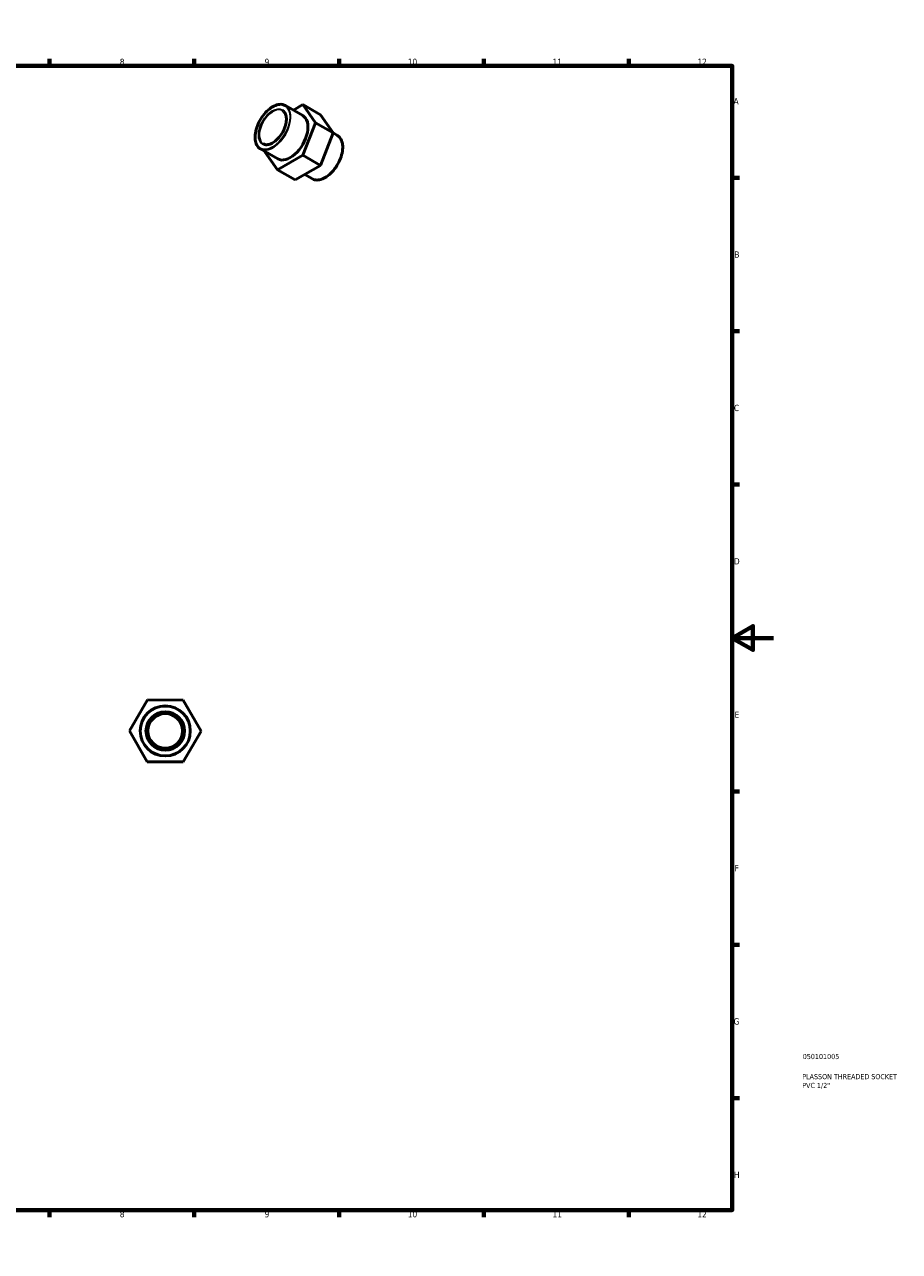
# Model space of a CAD drawing. Header units: millimetres. Extents: x 0 to 902, y 0 to 684.
# Tile 3 of 3: x 479 to 902, y 0 to 594. Entities that reach past the tile are written whole.
import ezdxf

# ---------------------------------------------------------------- set-up
doc = ezdxf.new("R2010")
doc.units = ezdxf.units.MM
for name, color, linetype, lineweight in [('Border (ANSI)', 7, 'Continuous', 70), ('Title (ISO)', 7, 'Continuous', 50), ('Visible (ANSI)', 7, 'Continuous', 50), ('Visible Narrow (ANSI)', 7, 'Continuous', 35)]:
    doc.layers.add(name, color=color, linetype=linetype, lineweight=lineweight)
doc.styles.add('Note Text (ANSI)', font='tahoma.ttf')
doc.styles.add('Note Text (ISO)', font='tahoma.ttf')

# ---------------------------------------------------------------- blocks, each defined once
blk = doc.blocks.new('Borders Default Border')
at = {"layer": 'Border (ANSI)'}
for p, q in [((70.08, 574), (70.08, 577.45)), ((140.17, 574), (140.17, 577.45)), ((210.25, 574), (210.25, 577.45)), ((280.33, 574), (280.33, 577.45)), ((350.42, 574), (350.42, 577.45)), ((490.58, 574), (490.58, 577.45)), ((560.67, 574), (560.67, 577.45)), ((630.75, 574), (630.75, 577.45)), ((700.83, 574), (700.83, 577.45)), ((770.92, 574), (770.92, 577.45)), ((20, 519.75), (16.55, 519.75)), ((821, 519.75), (824.45, 519.75)), ((20, 445.5), (16.55, 445.5)), ((821, 445.5), (824.45, 445.5)), ((20, 371.25), (16.55, 371.25)), ((821, 371.25), (824.45, 371.25)), ((20, 222.75), (16.55, 222.75)), ((821, 222.75), (824.45, 222.75)), ((20, 148.5), (16.55, 148.5)), ((821, 148.5), (824.45, 148.5)), ((20, 74.25), (16.55, 74.25)), ((821, 74.25), (824.45, 74.25)), ((70.08, 20), (70.08, 16.55)), ((140.17, 20), (140.17, 16.55)), ((210.25, 20), (210.25, 16.55)), ((280.33, 20), (280.33, 16.55)), ((350.42, 20), (350.42, 16.55)), ((490.58, 20), (490.58, 16.55)), ((560.67, 20), (560.67, 16.55)), ((630.75, 20), (630.75, 16.55)), ((700.83, 20), (700.83, 16.55)), ((770.92, 20), (770.92, 16.55))]:
    blk.add_line(p, q, dxfattribs=at)
at = {"layer": 'Border (ANSI)', "flags": 128}
for points in [[(420.5, 594), (420.5, 574), (414.73, 584), (426.27, 584), (420.5, 574)], [(20, 20), (20, 574), (821, 574), (821, 20), (20, 20)], [(0, 297), (20, 297), (10, 302.77), (10, 291.23), (20, 297)], [(841, 297), (821, 297), (831, 302.77), (831, 291.23), (821, 297)], [(420.5, 0), (420.5, 20), (414.73, 10), (426.27, 10), (420.5, 20)]]:
    blk.add_lwpolyline(points, dxfattribs=at)
at = {"layer": 'Border (ANSI)', "attachment_point": 7, "style": 'Note Text (ANSI)'}
for s, insert, char_height in [('1', (34.35, 574.4), 3.05), ('2', (104.2, 574.4), 3.05), ('3', (174.26, 574.34), 3.05), ('4', (244.23, 574.4), 3.05), ('5', (314.48, 574.34), 3.05), ('6', (384.49, 574.34), 3.05), ('7', (454.6, 574.4), 3.05), ('8', (524.63, 574.33), 3.05), ('9', (594.7, 574.34), 3.05), ('10', (663.96, 574.34), 3.048), ('11', (734.04, 574.4), 3.048), ('12', (804.13, 574.4), 3.048), ('A', (16.78, 555.35), 3.05), ('A', (821.63, 555.35), 3.05), ('B', (17.15, 481.1), 3.05), ('B', (821.99, 481.1), 3.05), ('C', (16.95, 406.8), 3.05), ('C', (821.8, 406.8), 3.05), ('D', (16.96, 332.6), 3.05), ('D', (821.81, 332.6), 3.05), ('E', (17.21, 258.35), 3.05), ('E', (822.05, 258.35), 3.05), ('F', (17.29, 184.1), 3.05), ('F', (822.14, 184.1), 3.05), ('G', (16.81, 109.79), 3.05), ('G', (821.66, 109.79), 3.05), ('H', (16.97, 35.6), 3.05), ('H', (821.81, 35.6), 3.05), ('1', (34.35, 16.55), 3.05), ('2', (104.2, 16.55), 3.05), ('3', (174.26, 16.49), 3.05), ('4', (244.23, 16.55), 3.05), ('5', (314.48, 16.49), 3.05), ('6', (384.49, 16.49), 3.05), ('7', (454.6, 16.55), 3.05), ('8', (524.63, 16.48), 3.05), ('9', (594.7, 16.49), 3.05), ('10', (663.96, 16.49), 3.048), ('11', (734.04, 16.55), 3.048), ('12', (804.13, 16.55), 3.048)]:
    blk.add_mtext(s, dxfattribs=dict(at, insert=insert, char_height=char_height))
blk = doc.blocks.new('Title Blocks ISO')
at = {"layer": 'Title (ISO)', "color": 232, "true_color": 0xca0064, "style": 'Note Text (ISO)'}
for tag, p in [('PART_NUMBER_001', (34.08, 73.14)), ('DESCRIPTION_001', (33.84, 63.4)), ('DESCRIPTION_002', (33.84, 59.12))]:
    blk.add_attdef(tag, p, '', height=2.5, dxfattribs=at)

msp = doc.modelspace()

# ---------------------------------------------------------------- linework, layer by layer
at = {"layer": 'Visible (ANSI)'}
for p, q in [((613.159, 549.947), (604.735, 554.798)), ((608.606, 552.569), (613.27, 555.239)), ((613.27, 555.239), (619.363, 546.465)), ((621.755, 550.353), (613.27, 555.239)), ((627.849, 541.578), (621.755, 550.353)), ((619.363, 546.465), (613.209, 530.678)), ((627.849, 541.578), (619.363, 546.465)), ((621.695, 525.792), (627.849, 541.578)), ((629.928, 540.291), (627.82, 541.505)), ((601.073, 528.958), (592.648, 533.809)), ((594.869, 532.44), (594.897, 532.514)), ((600.962, 523.666), (594.869, 532.44)), ((613.209, 530.678), (600.962, 523.666)), ((621.695, 525.792), (613.209, 530.678)), ((609.447, 518.78), (600.962, 523.666)), ((609.447, 518.78), (621.695, 525.792)), ((617.841, 519.302), (614.111, 521.45)), ((529.331, 252.043), (538.034, 267.018)), ((538.034, 267.018), (555.355, 266.969)), ((555.355, 266.969), (563.972, 251.944)), ((537.948, 237.018), (529.331, 252.043)), ((563.972, 251.944), (555.269, 236.969)), ((555.269, 236.969), (537.948, 237.018))]:
    msp.add_line(p, q, dxfattribs=at)
for radius in [12.11, 9.316, 8.384]:
    msp.add_circle((546.652, 251.993), radius, dxfattribs=at)
msp.add_ellipse((607.116, 539.453), major_axis=(-6.043, -10.494), ratio=0.5780931, start_param=0, end_param=3.1415927, dxfattribs=at)
for points, knots in [([(604.735, 554.798), (604.088, 555.171), (603.34, 555.367), (601.713, 555.393), (600.832, 555.215), (599.019, 554.501), (598.088, 553.959), (596.277, 552.565), (595.399, 551.713), (593.783, 549.79), (593.047, 548.719), (591.789, 546.464), (591.267, 545.28), (590.492, 542.919), (590.238, 541.742), (590.025, 539.509), (590.067, 538.455), (590.447, 536.577), (590.785, 535.753), (591.64, 534.552), (592.109, 534.12), (592.648, 533.809)], [5.4997209, 5.4997209, 5.4997209, 5.4997209, 5.8102775, 5.8102775, 6.1272643, 6.1272643, 6.4494154, 6.4494154, 6.7719333, 6.7719333, 7.0940144, 7.0940144, 7.4159312, 7.4159312, 7.738066, 7.738066, 8.0606349, 8.0606349, 8.3824568, 8.3824568, 8.6413135, 8.6413135, 8.6413135, 8.6413135]), ([(594.043, 536.231), (594.541, 535.944), (595.123, 535.801), (596.388, 535.823), (597.067, 535.98), (598.452, 536.572), (599.157, 537.003), (600.528, 538.097), (601.194, 538.76), (602.421, 540.254), (602.981, 541.084), (603.936, 542.827), (604.331, 543.739), (604.915, 545.551), (605.105, 546.45), (605.261, 548.142), (605.228, 548.935), (604.947, 550.335), (604.7, 550.941), (604.081, 551.829), (603.737, 552.148), (603.341, 552.377)], [2.3581282, 2.3581282, 2.3581282, 2.3581282, 2.6915408, 2.6915408, 3.0143719, 3.0143719, 3.3312898, 3.3312898, 3.6481052, 3.6481052, 3.9654867, 3.9654867, 4.2830547, 4.2830547, 4.600328, 4.600328, 4.91702, 4.91702, 5.2344606, 5.2344606, 5.4997209, 5.4997209, 5.4997209, 5.4997209]), ([(617.841, 519.302), (618.488, 518.929), (619.236, 518.733), (620.863, 518.707), (621.744, 518.885), (623.557, 519.599), (624.488, 520.142), (626.299, 521.536), (627.177, 522.387), (628.793, 524.31), (629.529, 525.382), (630.787, 527.637), (631.309, 528.82), (632.084, 531.181), (632.338, 532.359), (632.551, 534.591), (632.509, 535.646), (632.129, 537.524), (631.791, 538.347), (630.936, 539.548), (630.467, 539.98), (629.928, 540.291)], [2.3581282, 2.3581282, 2.3581282, 2.3581282, 2.6686849, 2.6686849, 2.9856716, 2.9856716, 3.3078228, 3.3078228, 3.6303407, 3.6303407, 3.9524217, 3.9524217, 4.2743386, 4.2743386, 4.5964733, 4.5964733, 4.9190422, 4.9190422, 5.2408641, 5.2408641, 5.4997209, 5.4997209, 5.4997209, 5.4997209])]:
    msp.add_open_spline(points, degree=3, knots=knots, dxfattribs=at)
at = {"layer": 'Visible Narrow (ANSI)'}
for radius in [11.924, 9.502]:
    msp.add_circle((546.652, 251.993), radius, dxfattribs=at)
for major_axis in [(5.95, 10.333), (4.742, 8.234)]:
    msp.add_ellipse((598.56, 544.38), major_axis=major_axis, ratio=0.5780931, dxfattribs=at)
for centre, major_axis, start_param, end_param in [((598.692, 544.304), (-4.649, -8.073), 3.2986723, 6.1261057), ((598.692, 544.304), (-6.043, -10.494), 0.1570796, 2.984513), ((623.884, 529.797), (6.043, 10.494), 3.2986723, 6.1261057)]:
    msp.add_ellipse(centre, major_axis=major_axis, ratio=0.5780931, start_param=start_param, end_param=end_param, dxfattribs=at)

# ---------------------------------------------------------------- block references
msp.add_blockref('Borders Default Border', (0, 0))
msp.add_blockref('Title Blocks ISO', (821, 20)).add_auto_attribs({'PART_NUMBER_001': '050101005', 'DESCRIPTION_001': 'PLASSON THREADED SOCKET', 'DESCRIPTION_002': 'PVC 1/2"'})

doc.saveas('drawing.dxf')
